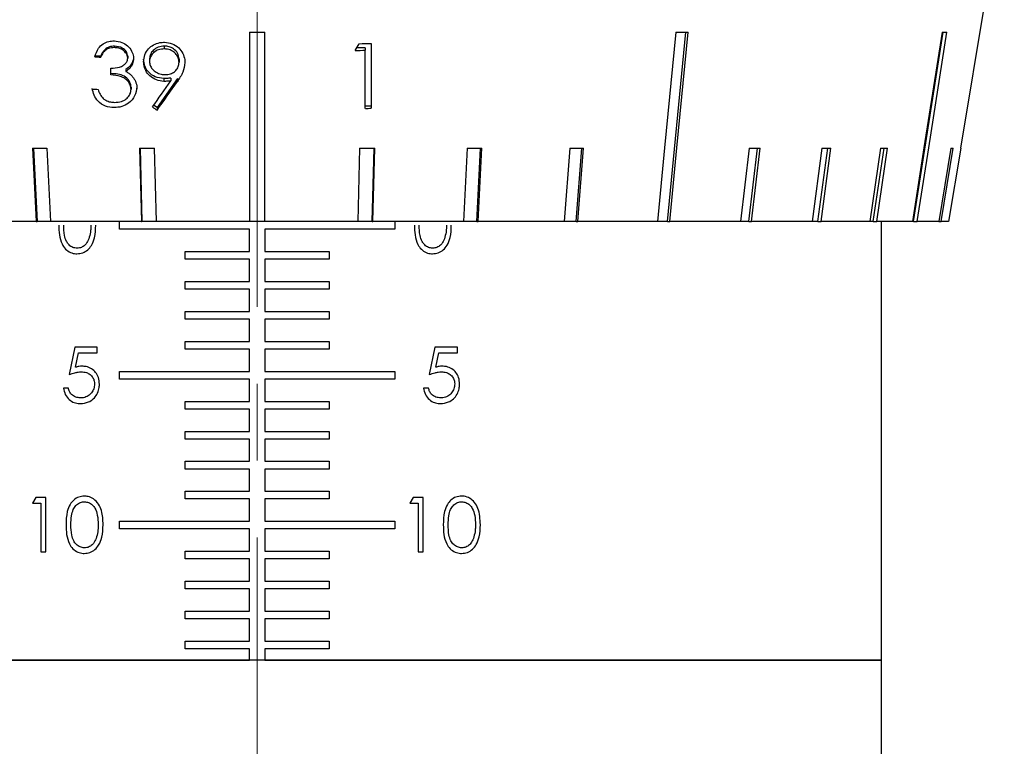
# Model space of a CAD drawing. Header units: inches. Extents: x 0.8 to 32, y -0.1 to 21.9.
# Tile 17 of 60: x 12.325 to 13.606, y 6.303 to 7.249. Entities that reach past the tile are written whole.
import ezdxf

# ---------------------------------------------------------------- set-up
doc = ezdxf.new("R2010")
doc.units = ezdxf.units.IN
doc.header["$MEASUREMENT"] = 0
doc.linetypes.add('CENTERX2', pattern=[0.8, 0.5, -0.1, 0.1, -0.1])

msp = doc.modelspace()

# ---------------------------------------------------------------- linework, layer by layer
at = {"color": 7, "linetype": 'CENTERX2', "lineweight": 18}
msp.add_line((12.634, 16.9749), (12.634, 4.7977), dxfattribs=at)
at = {"color": 7, "linetype": 'Continuous', "lineweight": 25}
for p, q in [((13.5498, 7.0815), (13.6065, 7.4239)), ((12.624, 7.2325), (12.624, 6.9859)), ((12.644, 6.9859), (12.644, 7.2325)), ((13.1681, 6.9859), (13.1921, 7.2325)), ((13.4882, 6.9859), (13.527, 7.2325)), ((12.7825, 7.2179), (12.7825, 7.1335)), ((12.4483, 7.2144), (12.4483, 7.2124)), ((12.5131, 7.2144), (12.5131, 7.2107)), ((12.7748, 7.2122), (12.7636, 7.2122)), ((12.7748, 7.2122), (12.7748, 7.209)), ((12.7748, 7.1333), (12.7748, 7.209)), ((12.4304, 7.2014), (12.4227, 7.2014)), ((12.4304, 7.2014), (12.4304, 7.2001)), ((12.4655, 7.2011), (12.4655, 7.1987)), ((12.494, 7.1976), (12.494, 7.1944)), ((12.5324, 7.1976), (12.5324, 7.1936)), ((12.4435, 7.1769), (12.4435, 7.1856)), ((12.4632, 7.1837), (12.4632, 7.1814)), ((12.5302, 7.1723), (12.5039, 7.1343)), ((12.5125, 7.1721), (12.5125, 7.1685)), ((12.5215, 7.1728), (12.5215, 7.169)), ((12.5302, 7.1723), (12.5302, 7.1683)), ((12.4699, 7.1608), (12.4699, 7.1582)), ((12.5039, 7.1343), (12.4993, 7.1374)), ((12.5039, 7.1343), (12.5039, 7.1309)), ((12.7825, 7.1364), (12.7748, 7.1364)), ((12.3415, 7.0816), (12.3464, 6.9859)), ((12.343, 7.0815), (12.3479, 6.9859)), ((12.3654, 6.9859), (12.3605, 7.0816)), ((12.4808, 7.0816), (12.4833, 6.9859)), ((12.4816, 7.0816), (12.4841, 6.9859)), ((12.5031, 6.9859), (12.5006, 7.0816)), ((12.7674, 7.0816), (12.7649, 6.9859)), ((12.7838, 6.9859), (12.7863, 7.0816)), ((12.7846, 6.9859), (12.7871, 7.0816)), ((12.9075, 7.0816), (12.9026, 6.9859)), ((12.92, 6.9859), (12.9249, 7.0815)), ((12.9216, 6.9859), (12.9265, 7.0816)), ((13.0408, 7.0816), (13.0336, 6.9859)), ((13.0492, 6.9859), (13.0564, 7.0815)), ((13.0515, 6.9859), (13.0586, 7.0816)), ((13.2745, 7.0816), (13.2633, 6.9859)), ((13.2739, 6.9859), (13.2851, 7.0815)), ((13.2774, 6.9859), (13.2886, 7.0816)), ((13.369, 7.0816), (13.3562, 6.9859)), ((13.3639, 6.9859), (13.3767, 7.0815)), ((13.3679, 6.9859), (13.3807, 7.0816)), ((13.4454, 7.0816), (13.4313, 6.9859)), ((13.4359, 6.9859), (13.45, 7.0815)), ((13.4404, 6.9859), (13.4545, 7.0816)), ((13.5369, 7.0816), (13.5213, 6.9859)), ((13.5244, 6.9859), (13.54, 7.0816)), ((13.5498, 7.0816), (13.5339, 6.9859)), ((13.5498, 7.0815), (13.5498, 7.0816)), ((12.3464, 6.9859), (12.2343, 6.9859)), ((12.3464, 6.9859), (12.3479, 6.9859)), ((12.3654, 6.9859), (12.3479, 6.9859)), ((12.4833, 6.9859), (12.3654, 6.9859)), ((12.4548, 6.9759), (12.4548, 6.9859)), ((12.4833, 6.9859), (12.4841, 6.9859)), ((12.5031, 6.9859), (12.4841, 6.9859)), ((12.624, 6.9859), (12.5031, 6.9859)), ((12.644, 6.9859), (12.624, 6.9859)), ((12.7649, 6.9859), (12.644, 6.9859)), ((12.7838, 6.9859), (12.7649, 6.9859)), ((12.7838, 6.9859), (12.7846, 6.9859)), ((12.9026, 6.9859), (12.7846, 6.9859)), ((12.8131, 6.9859), (12.8131, 6.9759)), ((12.92, 6.9859), (12.9026, 6.9859)), ((12.92, 6.9859), (12.9216, 6.9859)), ((13.0336, 6.9859), (12.9216, 6.9859)), ((13.0492, 6.9859), (13.0336, 6.9859)), ((13.0492, 6.9859), (13.0515, 6.9859)), ((13.1549, 6.9859), (13.0515, 6.9859)), ((13.1681, 6.9859), (13.1549, 6.9859)), ((13.1681, 6.9859), (13.171, 6.9859)), ((13.2633, 6.9859), (13.171, 6.9859)), ((13.2739, 6.9859), (13.2633, 6.9859)), ((13.2739, 6.9859), (13.2774, 6.9859)), ((13.3562, 6.9859), (13.2774, 6.9859)), ((13.3639, 6.9859), (13.3562, 6.9859)), ((13.3639, 6.9859), (13.3679, 6.9859)), ((13.4313, 6.9859), (13.3679, 6.9859)), ((13.4359, 6.9859), (13.4313, 6.9859)), ((13.4359, 6.9859), (13.4404, 6.9859)), ((13.4868, 6.9859), (13.4404, 6.9859)), ((13.4465, 6.4149), (13.4465, 6.9859)), ((13.4882, 6.9859), (13.4868, 6.9859)), ((13.4882, 6.9859), (13.493, 6.9859)), ((13.5213, 6.9859), (13.493, 6.9859)), ((13.5213, 6.9859), (13.5244, 6.9859)), ((13.5339, 6.9859), (13.5244, 6.9859)), ((12.624, 6.9759), (12.4548, 6.9759)), ((12.624, 6.9469), (12.624, 6.9759)), ((12.644, 6.9759), (12.644, 6.9469)), ((12.8131, 6.9759), (12.644, 6.9759)), ((12.5402, 6.9469), (12.624, 6.9469)), ((12.5402, 6.9369), (12.5402, 6.9469)), ((12.644, 6.9469), (12.7277, 6.9469)), ((12.7277, 6.9469), (12.7277, 6.9369)), ((12.624, 6.9369), (12.5402, 6.9369)), ((12.624, 6.9079), (12.624, 6.9369)), ((12.644, 6.9369), (12.644, 6.9079)), ((12.7277, 6.9369), (12.644, 6.9369)), ((12.5402, 6.9079), (12.624, 6.9079)), ((12.5402, 6.8979), (12.5402, 6.9079)), ((12.644, 6.9079), (12.7277, 6.9079)), ((12.7277, 6.9079), (12.7277, 6.8979)), ((12.624, 6.8979), (12.5402, 6.8979)), ((12.624, 6.8689), (12.624, 6.8979)), ((12.644, 6.8979), (12.644, 6.8689)), ((12.7277, 6.8979), (12.644, 6.8979)), ((12.5402, 6.8689), (12.624, 6.8689)), ((12.5402, 6.8589), (12.5402, 6.8689)), ((12.624, 6.8589), (12.5402, 6.8589)), ((12.624, 6.8299), (12.624, 6.8589)), ((12.644, 6.8689), (12.7277, 6.8689)), ((12.644, 6.8589), (12.644, 6.8299)), ((12.7277, 6.8589), (12.644, 6.8589)), ((12.7277, 6.8689), (12.7277, 6.8589)), ((12.3966, 6.8226), (12.3893, 6.7867)), ((12.426, 6.8226), (12.3966, 6.8226)), ((12.426, 6.8152), (12.426, 6.8226)), ((12.5402, 6.8299), (12.624, 6.8299)), ((12.5402, 6.8199), (12.5402, 6.8299)), ((12.624, 6.8199), (12.5402, 6.8199)), ((12.624, 6.7909), (12.624, 6.8199)), ((12.644, 6.8299), (12.7277, 6.8299)), ((12.644, 6.8199), (12.644, 6.7909)), ((12.7277, 6.8199), (12.644, 6.8199)), ((12.7277, 6.8299), (12.7277, 6.8199)), ((12.8653, 6.8226), (12.858, 6.7867)), ((12.8947, 6.8226), (12.8653, 6.8226)), ((12.8947, 6.8152), (12.8947, 6.8226)), ((12.3978, 6.7963), (12.4016, 6.8152)), ((12.4016, 6.8152), (12.426, 6.8152)), ((12.8665, 6.7963), (12.8703, 6.8152)), ((12.8703, 6.8152), (12.8947, 6.8152)), ((12.4548, 6.7909), (12.624, 6.7909)), ((12.4548, 6.7809), (12.4548, 6.7909)), ((12.624, 6.7809), (12.4548, 6.7809)), ((12.624, 6.7519), (12.624, 6.7809)), ((12.644, 6.7909), (12.8131, 6.7909)), ((12.644, 6.7809), (12.644, 6.7519)), ((12.8131, 6.7809), (12.644, 6.7809)), ((12.8131, 6.7909), (12.8131, 6.7809)), ((12.3883, 6.7692), (12.3819, 6.7692)), ((12.8571, 6.7692), (12.8506, 6.7692)), ((12.5402, 6.7519), (12.624, 6.7519)), ((12.5402, 6.7419), (12.5402, 6.7519)), ((12.624, 6.7419), (12.5402, 6.7419)), ((12.624, 6.7129), (12.624, 6.7419)), ((12.644, 6.7519), (12.7277, 6.7519)), ((12.644, 6.7419), (12.644, 6.7129)), ((12.7277, 6.7419), (12.644, 6.7419)), ((12.7277, 6.7519), (12.7277, 6.7419)), ((12.5402, 6.7129), (12.624, 6.7129)), ((12.5402, 6.7029), (12.5402, 6.7129)), ((12.624, 6.7029), (12.5402, 6.7029)), ((12.624, 6.6739), (12.624, 6.7029)), ((12.644, 6.7129), (12.7277, 6.7129)), ((12.644, 6.7029), (12.644, 6.6739)), ((12.7277, 6.7029), (12.644, 6.7029)), ((12.7277, 6.7129), (12.7277, 6.7029)), ((12.5402, 6.6739), (12.624, 6.6739)), ((12.5402, 6.6639), (12.5402, 6.6739)), ((12.644, 6.6739), (12.7277, 6.6739)), ((12.7277, 6.6739), (12.7277, 6.6639)), ((12.624, 6.6639), (12.5402, 6.6639)), ((12.624, 6.6349), (12.624, 6.6639)), ((12.644, 6.6639), (12.644, 6.6349)), ((12.7277, 6.6639), (12.644, 6.6639)), ((12.3458, 6.6268), (12.3417, 6.6195)), ((12.3589, 6.6268), (12.3458, 6.6268)), ((12.3589, 6.5559), (12.3589, 6.6268)), ((12.5402, 6.6349), (12.624, 6.6349)), ((12.5402, 6.6249), (12.5402, 6.6349)), ((12.644, 6.6349), (12.7277, 6.6349)), ((12.7277, 6.6349), (12.7277, 6.6249)), ((12.8369, 6.6268), (12.8327, 6.6195)), ((12.85, 6.6268), (12.8369, 6.6268)), ((12.85, 6.5559), (12.85, 6.6268)), ((12.3417, 6.6195), (12.3526, 6.6195)), ((12.3526, 6.6195), (12.3526, 6.5559)), ((12.624, 6.6249), (12.5402, 6.6249)), ((12.624, 6.5959), (12.624, 6.6249)), ((12.644, 6.6249), (12.644, 6.5959)), ((12.7277, 6.6249), (12.644, 6.6249)), ((12.8327, 6.6195), (12.8436, 6.6195)), ((12.8436, 6.6195), (12.8436, 6.5559)), ((12.4548, 6.5959), (12.624, 6.5959)), ((12.4548, 6.5859), (12.4548, 6.5959)), ((12.644, 6.5959), (12.8131, 6.5959)), ((12.8131, 6.5959), (12.8131, 6.5859)), ((12.624, 6.5859), (12.4548, 6.5859)), ((12.624, 6.5569), (12.624, 6.5859)), ((12.644, 6.5859), (12.644, 6.5569)), ((12.8131, 6.5859), (12.644, 6.5859)), ((12.3526, 6.5559), (12.3589, 6.5559)), ((12.5402, 6.5569), (12.624, 6.5569)), ((12.5402, 6.5469), (12.5402, 6.5569)), ((12.644, 6.5569), (12.7277, 6.5569)), ((12.7277, 6.5569), (12.7277, 6.5469)), ((12.8436, 6.5559), (12.85, 6.5559)), ((12.624, 6.5469), (12.5402, 6.5469)), ((12.624, 6.5179), (12.624, 6.5469)), ((12.644, 6.5469), (12.644, 6.5179)), ((12.7277, 6.5469), (12.644, 6.5469)), ((12.5402, 6.5179), (12.624, 6.5179)), ((12.5402, 6.5079), (12.5402, 6.5179)), ((12.644, 6.5179), (12.7277, 6.5179)), ((12.7277, 6.5179), (12.7277, 6.5079)), ((12.624, 6.5079), (12.5402, 6.5079)), ((12.624, 6.4789), (12.624, 6.5079)), ((12.644, 6.5079), (12.644, 6.4789)), ((12.7277, 6.5079), (12.644, 6.5079)), ((12.5402, 6.4789), (12.624, 6.4789)), ((12.5402, 6.4689), (12.5402, 6.4789)), ((12.644, 6.4789), (12.7277, 6.4789)), ((12.7277, 6.4789), (12.7277, 6.4689)), ((12.624, 6.4689), (12.5402, 6.4689)), ((12.624, 6.4399), (12.624, 6.4689)), ((12.644, 6.4689), (12.644, 6.4399)), ((12.7277, 6.4689), (12.644, 6.4689)), ((12.5402, 6.4399), (12.624, 6.4399)), ((12.5402, 6.4299), (12.5402, 6.4399)), ((12.644, 6.4399), (12.7277, 6.4399)), ((12.7277, 6.4399), (12.7277, 6.4299)), ((12.624, 6.4299), (12.5402, 6.4299)), ((12.624, 6.4149), (12.624, 6.4299)), ((12.644, 6.4299), (12.644, 6.4149)), ((12.7277, 6.4299), (12.644, 6.4299)), ((13.4465, 6.4149), (11.8215, 6.4149)), ((11.8215, 6.4149), (12.624, 6.4149)), ((12.644, 6.4149), (13.4465, 6.4149)), ((13.4465, 6.2494), (13.4465, 6.4149))]:
    msp.add_line(p, q, dxfattribs=at)
at = {"color": 7, "linetype": 'Continuous', "lineweight": 25, "flags": 128}
for points in [[(13.1789, 7.2325), (13.1642, 7.0819), (13.1549, 6.9859)], [(13.171, 6.9859), (13.1804, 7.0819), (13.195, 7.2325)], [(13.5256, 7.2325), (13.5019, 7.0819), (13.4868, 6.9859)], [(13.493, 6.9859), (13.5081, 7.0819), (13.5318, 7.2325)]]:
    msp.add_lwpolyline(points, dxfattribs=at)
at = {"color": 7, "linetype": 'Continuous', "lineweight": 25}
for centre, major_axis, ratio, start_param, end_param in [((12.634, 7.3926), (0.967, 0), 0.165587, 4.702047, 4.722731), ((12.6184, 7.3926), (0.967, -0.0958), 0.132649, 5.343689, 5.364373), ((12.6088, 7.3926), (0.9673, -0.1527), 0.049895, 5.96667, 5.987353), ((12.9309, 7.6667), (1.01, 1.8011), 0.038045, 4.476673, 4.481703), ((12.634, 7.3756), (0.9641, 0), 0.165587, 4.850442, 4.867027), ((12.634, 7.3667), (0.9627, 0), 0.165587, 4.845389, 4.859198), ((12.634, 7.3556), (0.9608, 0), 0.165587, 4.490676, 4.498861), ((12.8908, 7.8737), (1.0437, 1.5601), 0.049907, 4.252946, 4.277353), ((12.8903, 7.86), (1.0414, 1.5575), 0.049869, 4.25885, 4.285861), ((12.634, 7.3122), (0.9537, 0), 0.165587, 4.485439, 4.493695), ((12.5234, 7.2728), (0.9442, -0.6784), 0.109137, 4.763513, 4.769994), ((12.634, 7.2888), (0.9498, 0), 0.165587, 4.861204, 4.869384), ((12.6419, 7.2374), (0.9413, 0.0494), 0.15705, 4.379253, 4.400501), ((12.638, 7.2374), (0.9413, 0.0251), 0.163433, 4.540276, 4.561524), ((12.6299, 7.2374), (0.9413, -0.0251), 0.163433, 4.863254, 4.884502), ((12.626, 7.2374), (0.9413, -0.0494), 0.15705, 5.024277, 5.045525), ((12.6223, 7.2374), (0.9413, -0.0723), 0.146669, 5.184427, 5.205675), ((12.6157, 7.2374), (0.9414, -0.1117), 0.11544, 5.501052, 5.5223), ((12.6131, 7.2374), (0.9414, -0.1273), 0.095551, 5.65734, 5.678588), ((12.611, 7.2374), (0.9415, -0.1397), 0.073522, 5.812379, 5.833627), ((12.6085, 7.2374), (0.9416, -0.154), 0.02521, 6.119664, 6.140912)]:
    msp.add_ellipse(centre, major_axis=major_axis, ratio=ratio, start_param=start_param, end_param=end_param, dxfattribs=at)
for points, knots in [([(12.4227, 7.2004), (12.424, 7.2043), (12.4261, 7.2109), (12.4332, 7.2175), (12.4405, 7.2208), (12.4457, 7.221), (12.4482, 7.2211)], [0, 0, 0, 0, 0.3407554, 0.5700012, 0.7994153, 1, 1, 1, 1]), ([(12.4482, 7.2211), (12.4515, 7.2207), (12.4576, 7.2198), (12.4656, 7.215), (12.4709, 7.2085), (12.473, 7.2025), (12.4731, 7.1992), (12.4731, 7.1984)], [0, 0, 0, 0, 0.272925, 0.501719, 0.731931, 0.933485, 1, 1, 1, 1]), ([(12.4863, 7.1941), (12.4866, 7.1972), (12.4872, 7.2034), (12.4921, 7.2111), (12.4992, 7.2163), (12.5065, 7.2191), (12.5115, 7.2193), (12.5135, 7.2194)], [0, 0, 0, 0, 0.221708, 0.445518, 0.641204, 0.855137, 1, 1, 1, 1]), ([(12.5135, 7.2194), (12.5169, 7.219), (12.5236, 7.2182), (12.532, 7.2127), (12.5375, 7.2052), (12.5398, 7.1983), (12.54, 7.1942), (12.5401, 7.1929)], [0, 0, 0, 0, 0.242006, 0.486047, 0.698404, 0.906317, 1, 1, 1, 1]), ([(12.4483, 7.2144), (12.446, 7.2142), (12.4416, 7.2138), (12.4345, 7.2096), (12.4319, 7.2045), (12.4304, 7.2014)], [0, 0, 0, 0, 0.280636, 0.560364, 1, 1, 1, 1]), ([(12.4483, 7.2124), (12.4456, 7.2123), (12.4411, 7.212), (12.4353, 7.2084), (12.4323, 7.2041), (12.4308, 7.2011), (12.4304, 7.2001)], [0, 0, 0, 0, 0.339566, 0.564893, 0.856934, 1, 1, 1, 1]), ([(12.4655, 7.2011), (12.465, 7.2033), (12.4642, 7.2078), (12.4576, 7.2132), (12.4518, 7.2139), (12.4483, 7.2144)], [0, 0, 0, 0, 0.278859, 0.560074, 1, 1, 1, 1]), ([(12.4655, 7.1987), (12.4653, 7.2), (12.4651, 7.2025), (12.4627, 7.2064), (12.4589, 7.2097), (12.4538, 7.212), (12.4501, 7.2123), (12.4483, 7.2124)], [0, 0, 0, 0, 0.158035, 0.316763, 0.544399, 0.765587, 1, 1, 1, 1]), ([(12.5131, 7.2144), (12.5105, 7.2141), (12.5051, 7.2136), (12.4989, 7.2093), (12.4947, 7.2038), (12.4942, 7.1996), (12.494, 7.1976)], [0, 0, 0, 0, 0.280092, 0.560011, 0.780131, 1, 1, 1, 1]), ([(12.5131, 7.2107), (12.5106, 7.2105), (12.5056, 7.2102), (12.4996, 7.2065), (12.4956, 7.2018), (12.4941, 7.1976), (12.494, 7.1951), (12.494, 7.1944)], [0, 0, 0, 0, 0.265758, 0.534073, 0.728573, 0.9242, 1, 1, 1, 1]), ([(12.5324, 7.1976), (12.532, 7.2002), (12.5312, 7.2055), (12.5256, 7.2108), (12.5195, 7.2139), (12.5152, 7.2142), (12.5131, 7.2144)], [0, 0, 0, 0, 0.278722, 0.558569, 0.779171, 1, 1, 1, 1]), ([(12.5324, 7.1936), (12.5322, 7.1954), (12.5319, 7.199), (12.5287, 7.204), (12.5239, 7.2081), (12.5183, 7.2104), (12.5146, 7.2106), (12.5131, 7.2107)], [0, 0, 0, 0, 0.1889762, 0.379197, 0.6129586, 0.8438947, 1, 1, 1, 1]), ([(12.4435, 7.1856), (12.4474, 7.1857), (12.4531, 7.186), (12.4596, 7.1889), (12.4633, 7.1919), (12.4652, 7.1953), (12.4654, 7.1977), (12.4655, 7.1987)], [0, 0, 0, 0, 0.404947, 0.596154, 0.747984, 0.900813, 1, 1, 1, 1]), ([(12.4731, 7.2011), (12.473, 7.1991), (12.4727, 7.1952), (12.4696, 7.1888), (12.4656, 7.1856), (12.4632, 7.1837)], [0, 0, 0, 0, 0.280508, 0.560792, 1, 1, 1, 1]), ([(12.4731, 7.1984), (12.4729, 7.196), (12.4725, 7.1913), (12.4686, 7.1852), (12.4649, 7.1826), (12.4632, 7.1814)], [0, 0, 0, 0, 0.340034, 0.683338, 1, 1, 1, 1]), ([(12.5125, 7.1721), (12.5087, 7.1726), (12.5011, 7.1734), (12.4925, 7.18), (12.4871, 7.1883), (12.4866, 7.1942), (12.4863, 7.1972)], [0, 0, 0, 0, 0.279814, 0.559489, 0.779635, 1, 1, 1, 1]), ([(12.5125, 7.1685), (12.5092, 7.1689), (12.5027, 7.1696), (12.4944, 7.175), (12.4886, 7.1822), (12.4865, 7.189), (12.4863, 7.193), (12.4863, 7.1941)], [0, 0, 0, 0, 0.241861, 0.485705, 0.702443, 0.916137, 1, 1, 1, 1]), ([(12.494, 7.1944), (12.4941, 7.1926), (12.4945, 7.1892), (12.4976, 7.1841), (12.5025, 7.18), (12.5083, 7.1776), (12.5123, 7.1773), (12.5139, 7.1772)], [0, 0, 0, 0, 0.17945, 0.359972, 0.593902, 0.827485, 1, 1, 1, 1]), ([(12.5139, 7.1772), (12.5165, 7.1773), (12.5209, 7.1776), (12.5265, 7.1807), (12.5303, 7.1849), (12.5322, 7.1895), (12.5323, 7.1925), (12.5324, 7.1936)], [0, 0, 0, 0, 0.273722, 0.474067, 0.674091, 0.887128, 1, 1, 1, 1]), ([(12.5401, 7.1929), (12.5394, 7.1886), (12.5385, 7.182), (12.5341, 7.1741), (12.5315, 7.1703), (12.5302, 7.1683)], [0, 0, 0, 0, 0.480089, 0.738671, 1, 1, 1, 1]), ([(12.4699, 7.1608), (12.4697, 7.1623), (12.4695, 7.1652), (12.4668, 7.1705), (12.4589, 7.1778), (12.4497, 7.1783), (12.4435, 7.1786)], [0, 0, 0, 0, 0.125587, 0.251191, 0.500605, 1, 1, 1, 1]), ([(12.4699, 7.1582), (12.4697, 7.1601), (12.4692, 7.1638), (12.4661, 7.1687), (12.4617, 7.1726), (12.4541, 7.1759), (12.4478, 7.1765), (12.4435, 7.1769)], [0, 0, 0, 0, 0.155124, 0.311063, 0.471658, 0.637532, 1, 1, 1, 1]), ([(12.4632, 7.1814), (12.4645, 7.1806), (12.467, 7.1793), (12.4701, 7.1767), (12.4716, 7.1748), (12.4724, 7.1739)], [0, 0, 0, 0, 0.390254, 0.691153, 1, 1, 1, 1]), ([(12.4724, 7.1739), (12.4732, 7.1728), (12.4755, 7.1694), (12.4773, 7.1641), (12.4775, 7.1601), (12.4775, 7.1587)], [0, 0, 0, 0, 0.251194, 0.743049, 1, 1, 1, 1]), ([(12.5215, 7.1728), (12.5198, 7.1726), (12.5168, 7.1722), (12.5138, 7.1722), (12.5125, 7.1721)], [0, 0, 0, 0, 0.559944, 1, 1, 1, 1]), ([(12.5215, 7.169), (12.52, 7.1688), (12.5178, 7.1686), (12.5148, 7.1685), (12.5133, 7.1685), (12.5125, 7.1685)], [0, 0, 0, 0, 0.499166, 0.749477, 1, 1, 1, 1]), ([(12.4479, 7.1343), (12.444, 7.1346), (12.4362, 7.1353), (12.4269, 7.1418), (12.4215, 7.1503), (12.4201, 7.1562), (12.4194, 7.1592)], [0, 0, 0, 0, 0.279886, 0.558979, 0.779263, 1, 1, 1, 1]), ([(12.4271, 7.158), (12.4274, 7.1569), (12.4281, 7.1547), (12.4299, 7.1505), (12.4322, 7.1479), (12.4338, 7.1461)], [0, 0, 0, 0, 0.25003, 0.500517, 1, 1, 1, 1]), ([(12.4775, 7.1615), (12.4769, 7.1574), (12.4757, 7.1491), (12.4677, 7.14), (12.4579, 7.135), (12.4512, 7.1345), (12.4479, 7.1343)], [0, 0, 0, 0, 0.279304, 0.558838, 0.779277, 1, 1, 1, 1]), ([(12.4481, 7.1411), (12.4513, 7.1412), (12.4569, 7.1414), (12.4637, 7.1453), (12.4679, 7.15), (12.4697, 7.1546), (12.4698, 7.1573), (12.4699, 7.1582)], [0, 0, 0, 0, 0.310679, 0.528701, 0.746607, 0.90803, 1, 1, 1, 1]), ([(12.4338, 7.1461), (12.4348, 7.1453), (12.4376, 7.1432), (12.4426, 7.1415), (12.4465, 7.1412), (12.4481, 7.1411)], [0, 0, 0, 0, 0.246931, 0.683743, 1, 1, 1, 1]), ([(12.3759, 6.9812), (12.376, 6.9771), (12.3761, 6.9687), (12.379, 6.9579), (12.3843, 6.9499), (12.3908, 6.9454), (12.3962, 6.9441), (12.399, 6.9441), (12.3995, 6.944)], [0, 0, 0, 0, 0.248246, 0.498764, 0.659443, 0.821268, 0.970191, 1, 1, 1, 1]), ([(12.3997, 6.9513), (12.3978, 6.9515), (12.394, 6.952), (12.3891, 6.9553), (12.3851, 6.9607), (12.3824, 6.9696), (12.3823, 6.9768), (12.3822, 6.9813)], [0, 0, 0, 0, 0.150188, 0.300933, 0.452054, 0.659963, 1, 1, 1, 1]), ([(12.3995, 6.944), (12.402, 6.9443), (12.4071, 6.9448), (12.4137, 6.9489), (12.4192, 6.9556), (12.4235, 6.9666), (12.4238, 6.9758), (12.4239, 6.9812)], [0, 0, 0, 0, 0.15511, 0.310651, 0.461023, 0.677072, 1, 1, 1, 1]), ([(12.4176, 6.9813), (12.4176, 6.9797), (12.4175, 6.9767), (12.417, 6.9707), (12.4157, 6.9664), (12.4149, 6.9635)], [0, 0, 0, 0, 0.25019, 0.500475, 1, 1, 1, 1]), ([(12.8387, 6.9812), (12.8388, 6.977), (12.839, 6.9685), (12.8419, 6.9575), (12.8474, 6.9496), (12.8538, 6.9453), (12.8591, 6.9441), (12.8619, 6.9441), (12.8623, 6.944)], [0, 0, 0, 0, 0.2537, 0.509884, 0.668013, 0.827139, 0.97401, 1, 1, 1, 1]), ([(12.8625, 6.9513), (12.8607, 6.9515), (12.8569, 6.952), (12.852, 6.9553), (12.848, 6.9606), (12.8452, 6.9695), (12.8451, 6.9767), (12.845, 6.9813)], [0, 0, 0, 0, 0.148858, 0.2983, 0.447718, 0.6563, 1, 1, 1, 1]), ([(12.8623, 6.944), (12.8648, 6.9443), (12.8699, 6.9448), (12.8765, 6.9489), (12.8821, 6.9557), (12.8863, 6.9667), (12.8866, 6.9758), (12.8867, 6.9812)], [0, 0, 0, 0, 0.155782, 0.311949, 0.463864, 0.678844, 1, 1, 1, 1]), ([(12.8804, 6.9813), (12.8804, 6.9797), (12.8803, 6.9767), (12.8798, 6.9707), (12.8785, 6.9664), (12.8777, 6.9635)], [0, 0, 0, 0, 0.250108, 0.500313, 1, 1, 1, 1]), ([(12.4149, 6.9635), (12.4139, 6.9612), (12.4123, 6.9573), (12.4077, 6.9534), (12.4035, 6.9515), (12.4007, 6.9514), (12.3997, 6.9513)], [0, 0, 0, 0, 0.340698, 0.597489, 0.854187, 1, 1, 1, 1]), ([(12.8777, 6.9635), (12.8768, 6.9612), (12.8751, 6.9573), (12.8705, 6.9534), (12.8662, 6.9515), (12.8635, 6.9514), (12.8625, 6.9513)], [0, 0, 0, 0, 0.340113, 0.598663, 0.857131, 1, 1, 1, 1]), ([(12.4062, 6.7977), (12.4048, 6.7977), (12.4027, 6.7975), (12.3999, 6.7969), (12.3985, 6.7965), (12.3978, 6.7963)], [0, 0, 0, 0, 0.495424, 0.74736, 1, 1, 1, 1]), ([(12.4288, 6.7743), (12.4285, 6.7773), (12.4281, 6.7828), (12.4241, 6.7898), (12.4186, 6.7948), (12.4123, 6.7974), (12.408, 6.7976), (12.4062, 6.7977)], [0, 0, 0, 0, 0.240498, 0.440586, 0.640339, 0.848479, 1, 1, 1, 1]), ([(12.8749, 6.7977), (12.8735, 6.7977), (12.8714, 6.7975), (12.8686, 6.7969), (12.8672, 6.7965), (12.8665, 6.7963)], [0, 0, 0, 0, 0.4954182, 0.7473514, 1, 1, 1, 1]), ([(12.8975, 6.7743), (12.8973, 6.7772), (12.8969, 6.7827), (12.893, 6.7896), (12.8876, 6.7947), (12.8812, 6.7974), (12.8768, 6.7976), (12.8749, 6.7977)], [0, 0, 0, 0, 0.234962, 0.43337, 0.631342, 0.841974, 1, 1, 1, 1]), ([(12.3893, 6.7867), (12.3918, 6.7876), (12.3956, 6.789), (12.4009, 6.7902), (12.4037, 6.7903), (12.4051, 6.7904)], [0, 0, 0, 0, 0.4938659, 0.7453503, 1, 1, 1, 1]), ([(12.4051, 6.7904), (12.4074, 6.7902), (12.4114, 6.79), (12.4167, 6.7872), (12.4203, 6.7832), (12.4221, 6.7787), (12.4223, 6.7758), (12.4223, 6.7746)], [0, 0, 0, 0, 0.26533, 0.469275, 0.673654, 0.861848, 1, 1, 1, 1]), ([(12.858, 6.7867), (12.8605, 6.7876), (12.8643, 6.789), (12.8697, 6.7902), (12.8724, 6.7903), (12.8738, 6.7904)], [0, 0, 0, 0, 0.493713, 0.745265, 1, 1, 1, 1]), ([(12.8738, 6.7904), (12.8761, 6.7902), (12.8801, 6.79), (12.8854, 6.7872), (12.8891, 6.7832), (12.8909, 6.7787), (12.891, 6.7758), (12.8911, 6.7746)], [0, 0, 0, 0, 0.263822, 0.46999, 0.676646, 0.865462, 1, 1, 1, 1]), ([(12.3819, 6.7692), (12.3825, 6.7664), (12.3837, 6.7607), (12.389, 6.7541), (12.3955, 6.75), (12.4007, 6.7491), (12.4034, 6.749), (12.4038, 6.749)], [0, 0, 0, 0, 0.257352, 0.517013, 0.748613, 0.962896, 1, 1, 1, 1]), ([(12.4042, 6.7564), (12.402, 6.7566), (12.3978, 6.7571), (12.3927, 6.7603), (12.3895, 6.7647), (12.3887, 6.7677), (12.3883, 6.7692)], [0, 0, 0, 0, 0.292974, 0.587232, 0.789939, 1, 1, 1, 1]), ([(12.4038, 6.749), (12.4075, 6.7494), (12.4136, 6.75), (12.4211, 6.7549), (12.4257, 6.7609), (12.4284, 6.7677), (12.4287, 6.7723), (12.4288, 6.7743)], [0, 0, 0, 0, 0.283167, 0.471148, 0.659141, 0.850906, 1, 1, 1, 1]), ([(12.4223, 6.7746), (12.4222, 6.7724), (12.4218, 6.7682), (12.4186, 6.7629), (12.414, 6.7588), (12.4089, 6.7566), (12.4055, 6.7564), (12.4042, 6.7564)], [0, 0, 0, 0, 0.216197, 0.434562, 0.627196, 0.860163, 1, 1, 1, 1]), ([(12.8506, 6.7692), (12.8512, 6.7664), (12.8525, 6.7607), (12.8577, 6.754), (12.8643, 6.75), (12.8695, 6.7491), (12.8721, 6.749), (12.8725, 6.749)], [0, 0, 0, 0, 0.259111, 0.520654, 0.751275, 0.963483, 1, 1, 1, 1]), ([(12.8729, 6.7564), (12.8707, 6.7566), (12.8665, 6.7571), (12.8614, 6.7603), (12.8582, 6.7647), (12.8575, 6.7677), (12.8571, 6.7692)], [0, 0, 0, 0, 0.2927819, 0.5869445, 0.7891992, 1, 1, 1, 1]), ([(12.8725, 6.749), (12.8762, 6.7494), (12.8823, 6.75), (12.8898, 6.7549), (12.8945, 6.761), (12.8971, 6.7677), (12.8974, 6.7723), (12.8975, 6.7743)], [0, 0, 0, 0, 0.281363, 0.472119, 0.662951, 0.855439, 1, 1, 1, 1]), ([(12.8911, 6.7746), (12.8909, 6.7725), (12.8906, 6.7683), (12.8872, 6.7626), (12.8822, 6.7584), (12.877, 6.7566), (12.8739, 6.7564), (12.8729, 6.7564)], [0, 0, 0, 0, 0.212514, 0.427105, 0.659832, 0.893967, 1, 1, 1, 1]), ([(12.409, 6.6286), (12.4065, 6.6284), (12.4016, 6.6279), (12.3951, 6.6239), (12.3898, 6.6174), (12.3857, 6.6064), (12.3854, 6.5972), (12.3853, 6.5913)], [0, 0, 0, 0, 0.152889, 0.306514, 0.454315, 0.653411, 1, 1, 1, 1]), ([(12.4335, 6.5913), (12.4333, 6.5976), (12.4329, 6.6069), (12.4279, 6.6185), (12.4218, 6.6251), (12.4149, 6.6282), (12.4107, 6.6285), (12.409, 6.6286)], [0, 0, 0, 0, 0.367195, 0.551501, 0.737546, 0.89729, 1, 1, 1, 1]), ([(12.9001, 6.6286), (12.8976, 6.6284), (12.8926, 6.6279), (12.8861, 6.6238), (12.8808, 6.6173), (12.8767, 6.6062), (12.8765, 6.5971), (12.8763, 6.5913)], [0, 0, 0, 0, 0.1553492, 0.3115316, 0.4597925, 0.6579498, 1, 1, 1, 1]), ([(12.9245, 6.5913), (12.9242, 6.5987), (12.9237, 6.609), (12.9174, 6.6206), (12.9111, 6.6261), (12.9049, 6.6284), (12.9012, 6.6286), (12.9001, 6.6286)], [0, 0, 0, 0, 0.42546, 0.598174, 0.77229, 0.92745, 1, 1, 1, 1]), ([(12.3917, 6.5913), (12.3917, 6.5952), (12.3919, 6.602), (12.394, 6.6106), (12.3978, 6.6165), (12.4025, 6.6201), (12.4067, 6.6212), (12.4089, 6.6213), (12.4092, 6.6213)], [0, 0, 0, 0, 0.294556, 0.515294, 0.669033, 0.823736, 0.972375, 1, 1, 1, 1]), ([(12.4092, 6.6213), (12.4111, 6.6211), (12.4148, 6.6207), (12.4196, 6.6175), (12.4238, 6.6119), (12.4267, 6.603), (12.427, 6.5956), (12.4271, 6.5913)], [0, 0, 0, 0, 0.145547, 0.29152, 0.438581, 0.676199, 1, 1, 1, 1]), ([(12.8827, 6.5913), (12.8828, 6.5952), (12.8829, 6.6019), (12.885, 6.6106), (12.8888, 6.6164), (12.8935, 6.62), (12.8976, 6.6212), (12.8999, 6.6213), (12.9003, 6.6213)], [0, 0, 0, 0, 0.292456, 0.511917, 0.665032, 0.819095, 0.967485, 1, 1, 1, 1]), ([(12.9003, 6.6213), (12.9021, 6.6211), (12.9059, 6.6206), (12.9108, 6.6174), (12.9149, 6.6116), (12.9178, 6.6027), (12.918, 6.5954), (12.9182, 6.5913)], [0, 0, 0, 0, 0.149665, 0.29975, 0.449713, 0.692569, 1, 1, 1, 1]), ([(12.3853, 6.5913), (12.3854, 6.5871), (12.3856, 6.5787), (12.3885, 6.5678), (12.3939, 6.5598), (12.4003, 6.5554), (12.4057, 6.5541), (12.4086, 6.5541), (12.409, 6.554)], [0, 0, 0, 0, 0.249531, 0.501376, 0.661684, 0.823114, 0.971629, 1, 1, 1, 1]), ([(12.4092, 6.5613), (12.4073, 6.5616), (12.4036, 6.562), (12.3986, 6.5653), (12.3946, 6.5707), (12.3919, 6.5796), (12.3917, 6.5868), (12.3917, 6.5913)], [0, 0, 0, 0, 0.149399, 0.299348, 0.450017, 0.658244, 1, 1, 1, 1]), ([(12.409, 6.554), (12.4115, 6.5543), (12.4166, 6.5548), (12.4232, 6.5588), (12.4287, 6.5656), (12.433, 6.5766), (12.4333, 6.5858), (12.4335, 6.5913)], [0, 0, 0, 0, 0.154202, 0.308822, 0.458883, 0.675617, 1, 1, 1, 1]), ([(12.4271, 6.5913), (12.4271, 6.5898), (12.4271, 6.5868), (12.4265, 6.5808), (12.4253, 6.5764), (12.4244, 6.5735)], [0, 0, 0, 0, 0.250216, 0.500526, 1, 1, 1, 1]), ([(12.8763, 6.5913), (12.8764, 6.5871), (12.8766, 6.5787), (12.8795, 6.5678), (12.8849, 6.5598), (12.8913, 6.5554), (12.8967, 6.5541), (12.8996, 6.5541), (12.9001, 6.554)], [0, 0, 0, 0, 0.249006, 0.500344, 0.659491, 0.819726, 0.968215, 1, 1, 1, 1]), ([(12.9003, 6.5613), (12.8984, 6.5616), (12.8946, 6.562), (12.8896, 6.5654), (12.8856, 6.5708), (12.8829, 6.5797), (12.8828, 6.5869), (12.8827, 6.5913)], [0, 0, 0, 0, 0.152152, 0.304929, 0.455952, 0.663269, 1, 1, 1, 1]), ([(12.9001, 6.554), (12.9026, 6.5543), (12.9078, 6.5548), (12.9145, 6.5591), (12.92, 6.566), (12.9241, 6.577), (12.9244, 6.586), (12.9245, 6.5913)], [0, 0, 0, 0, 0.160184, 0.320816, 0.474515, 0.687312, 1, 1, 1, 1]), ([(12.9182, 6.5913), (12.9181, 6.5898), (12.9181, 6.5868), (12.9176, 6.5808), (12.9163, 6.5764), (12.9155, 6.5735)], [0, 0, 0, 0, 0.249971, 0.50004, 1, 1, 1, 1]), ([(12.4244, 6.5735), (12.4235, 6.5713), (12.4218, 6.5673), (12.4172, 6.5634), (12.413, 6.5615), (12.4102, 6.5614), (12.4092, 6.5613)], [0, 0, 0, 0, 0.341395, 0.597913, 0.854359, 1, 1, 1, 1]), ([(12.9155, 6.5735), (12.9145, 6.5713), (12.9128, 6.5673), (12.9082, 6.5634), (12.904, 6.5615), (12.9012, 6.5614), (12.9003, 6.5613)], [0, 0, 0, 0, 0.33687, 0.597039, 0.857036, 1, 1, 1, 1])]:
    msp.add_open_spline(points, degree=3, knots=knots, dxfattribs=at)

doc.saveas('drawing.dxf')
